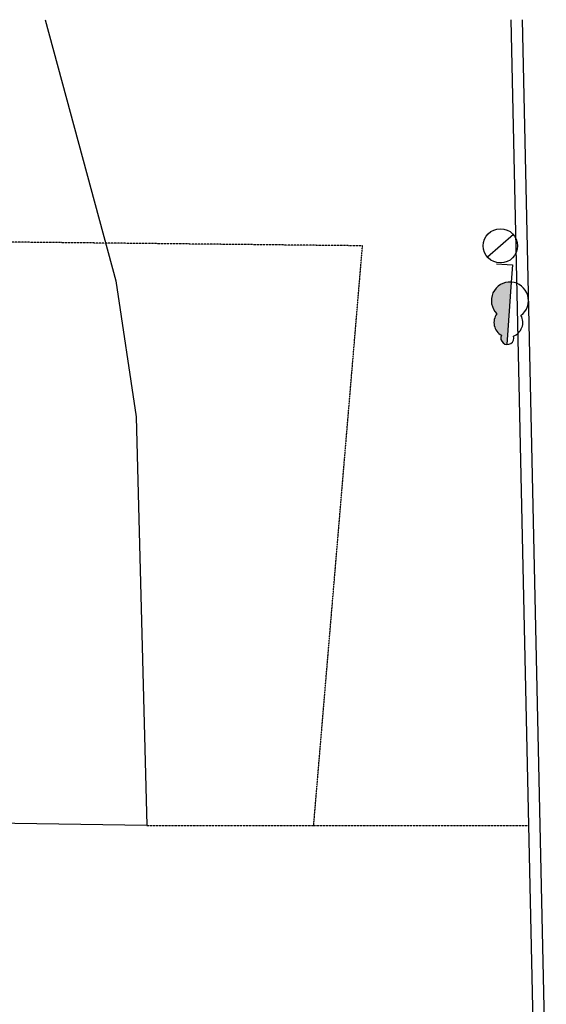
# Model space of a CAD drawing. Header units: feet. Extents: x 1537802 to 2072561, y 4461723 to 4732600.
# Tile 41 of 113: x 1609324 to 1620850, y 4670134 to 4691702. Entities that reach past the tile are written whole.
import ezdxf

# ---------------------------------------------------------------- set-up
doc = ezdxf.new("R2010")
doc.units = ezdxf.units.FT
doc.header["$MEASUREMENT"] = 0
doc.linetypes.add('HIDDEN-2-1', pattern=[3, 2, -1])
for name, color, linetype in [('001-KOOR', 7, 'Continuous'), ('002-SETKA', 7, 'FENCE-WIREN-06-5'), ('002-SHT', 7, 'HIDDEN-2-1'), ('002-ZB1', 7, 'FENCE-05-3'), ('002-ZM', 7, 'FENCE-C-1-4'), ('004-BLANK', 7, 'Continuous'), ('s_lc', 7, 'Continuous'), ('s_t', 7, 'Continuous')]:
    doc.layers.add(name, color=color, linetype=linetype)
doc.linetypes.add('FENCE-05-3', pattern='A,1.5,[130,kai-shp.shx,S=0.25,R=0,X=0,Y=0.25],1.5', length=3)
doc.linetypes.add('FENCE-C-1-4', pattern='A,1.5,[133,kai-shp.shx,S=0.5,R=0,X=0,Y=0],-1,1.5', length=4)
doc.linetypes.add('FENCE-WIREN-06-5', pattern='A,2.5,[140,kai-shp.shx,S=0.6,R=0,X=0,Y=0],5,[140,kai-shp.shx,S=0.6,R=180,X=0,Y=0],2.5', length=10)

# ---------------------------------------------------------------- blocks, each defined once
blk = doc.blocks.new('002_luk')
at = {"layer": '004-BLANK', "flags": 128}
blk.add_lwpolyline([(-0.0005303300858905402, -0.0005303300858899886), (0.0005303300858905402, 0.0005303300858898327)], dxfattribs=at)
at = {"layer": '004-BLANK'}
blk.add_circle((0, -7.817136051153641e-17), 0.0007500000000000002, dxfattribs=at)
blk = doc.blocks.new('003_three')
at = {"layer": '004-BLANK'}
blk.add_hatch(color=96, dxfattribs=at).paths.add_polyline_path([(0.0005292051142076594, 0.00218704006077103, 0.4615323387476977), (0.0002588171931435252, 0.003111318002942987, 0.5355323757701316), (-3.806441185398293e-17, 0.003499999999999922), (-9.244463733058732e-33, 0.0007571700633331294, 0.6961851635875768)])
at = {"layer": '004-BLANK', "color": 96, "flags": 128}
for points in [[(0, 0.0007571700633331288), (-3.806441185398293e-17, 0.003499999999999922)], [(0.0007031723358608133, -7.817136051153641e-17), (0, -7.794931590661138e-17), (0, 0.0007571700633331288)]]:
    blk.add_lwpolyline(points, dxfattribs=at)
at = {"layer": '004-BLANK', "color": 96}
for centre, radius, start, end in [((-5.783342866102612e-20, 0.003219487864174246), 0.0002805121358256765, 337.3180359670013, 202.6819640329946), ((-2.465839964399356e-17, 0.002533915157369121), 0.0006327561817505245, 114.1440079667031, 213.2434134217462), ((-2.465839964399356e-17, 0.002533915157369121), 0.0006327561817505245, 326.7565865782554, 65.85599203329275), ((-1.126537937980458e-17, 0.001570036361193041), 0.0008128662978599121, 130.6197473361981, 49.38025266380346)]:
    blk.add_arc(centre, radius, start, end, dxfattribs=at)

msp = doc.modelspace()

# ---------------------------------------------------------------- linework, layer by layer
at = {"layer": '001-KOOR', "elevation": -26089.27530661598}
msp.add_lwpolyline([(1620321.880210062, 4691702.158661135), (1620850.483920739, 4667731.992270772), (1620819.505864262, 4666220.178456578)], dxfattribs=at)
at = {"layer": '002-SETKA', "ltscale": 0.3, "elevation": -26089.27530661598}
msp.add_lwpolyline([(1609883.568438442, 4691702.158661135), (1611429.963120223, 4685984.932348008), (1611870.14849363, 4682999.423398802), (1612103.755495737, 4674048.347595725)], dxfattribs=at)
at = {"layer": '002-SHT', "ltscale": 0.3, "elevation": -26089.27530661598}
for points in [[(1612103.755495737, 4674048.347595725), (1615758.37192595, 4674048.068216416), (1616827.795670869, 4686748.755008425), (1598440.645403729, 4686941.642077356)], [(1615758.37192595, 4674048.068216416), (1620461.145376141, 4674047.708710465)]]:
    msp.add_lwpolyline(points, dxfattribs=at)
at = {"layer": '002-ZB1', "ltscale": 0.5, "elevation": -26089.27530661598}
msp.add_lwpolyline([(1620071.81942827, 4691702.158661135), (1620600.427443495, 4667731.797076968), (1620569.558330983, 4666225.30004482)], dxfattribs=at)
at = {"layer": '002-ZM', "ltscale": 0.3, "elevation": -26089.27530661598}
msp.add_lwpolyline([(1612103.755495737, 4674048.347595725), (1605841.002862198, 4674147.954921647)], dxfattribs=at)

# ---------------------------------------------------------------- block references
at = {"layer": 's_lc', "xscale": 500000, "yscale": 500000, "zscale": 1000, "rotation": 176.0149999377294}
msp.add_blockref('002_luk', (1619846.84544575, 4686748.043485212, -26089.27530661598), dxfattribs=at)
at = {"layer": 's_t', "xscale": 500000, "yscale": 500000, "zscale": 1000, "rotation": 176.0149999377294}
msp.add_blockref('003_three', (1620108.59636526, 4686332.448230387, -26089.27530661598), dxfattribs=at)

doc.saveas('drawing.dxf')
